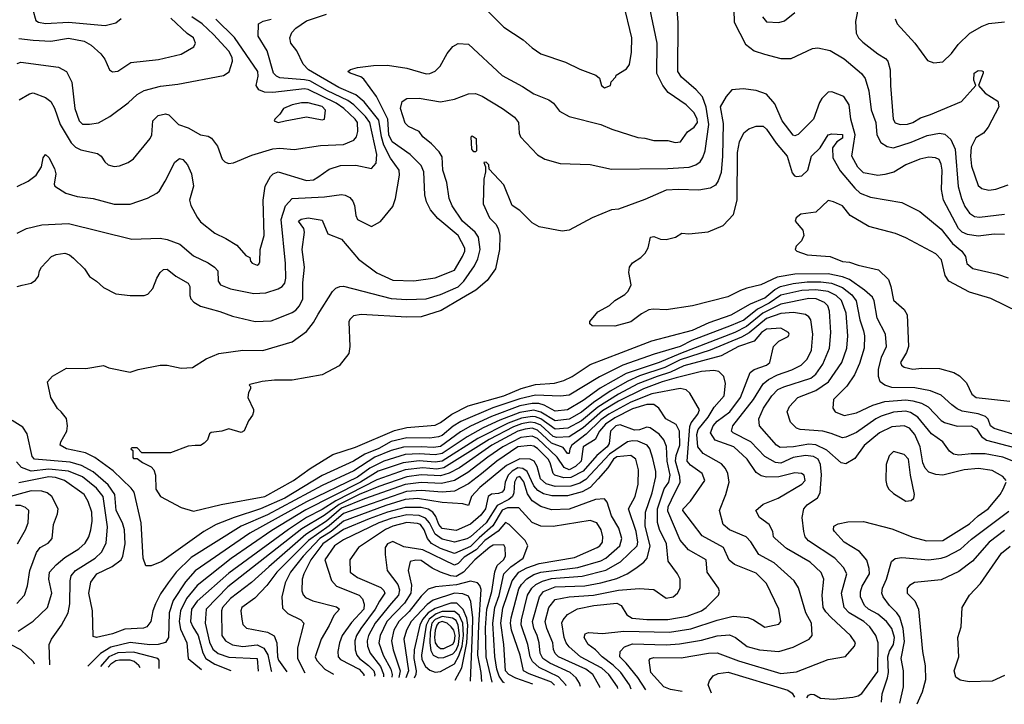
# Model space of a CAD drawing. Extents: x 501367 to 657802, y 482273 to 547541.
# Tile 4 of 256: x 508949 to 514533, y 487475 to 491359. Entities that reach past the tile are written whole.
import ezdxf

# ---------------------------------------------------------------- set-up
doc = ezdxf.new("R2010")
doc.units = 0

msp = doc.modelspace()

# ---------------------------------------------------------------- linework, layer by layer
at = {"layer": '0CON20XD'}
for points in [[(508935, 489846), (508962.5, 489852.5), (509015, 489863.8), (509039.5, 489880.5), (509055.9, 489904.1), (509061.2, 489935), (509073.3, 489955), (509130, 490015), (509155, 490027.5), (509205.9, 490034.1), (509231.2, 490025), (509255, 490006), (509316, 489945), (509345, 489901.2), (509385, 489876), (509425, 489838.8), (509495, 489804), (509575.7, 489794.3), (509654.2, 489794.2), (509675, 489801.4), (509705, 489834), (509726.9, 489893.1), (509745, 489924), (509765, 489941.4), (509785, 489944.3), (509834.6, 489904.6), (509904.2, 489865), (509914.3, 489845), (509914.3, 489795), (509920, 489775), (509937, 489757), (509975, 489733.3), (510085, 489703.5), (510155, 489676.5), (510285, 489647.1), (510375, 489651.5), (510415, 489666.2), (510495, 489698.2), (510515, 489712), (510535.9, 489735), (510555.2, 489775), (510554.8, 489865.2), (510564.2, 489954.2), (510550.9, 490055), (510564.2, 490154.2), (510560, 490175), (510530, 490215), (510545, 490227.5), (510585, 490235.4), (510665, 490220.8), (510696.7, 490145), (510775, 490113.1), (510869.6, 489999.6), (510975, 489923.5), (511065, 489880.5), (511185, 489877.1), (511305, 489894.6), (511415, 489937.1), (511460.7, 490015), (511472.9, 490045), (511473.1, 490063.1), (511435.3, 490135), (511320.4, 490230.4), (511279.7, 490279.7), (511255.5, 490325), (511246.9, 490365), (511241.8, 490495), (511225, 490531.1), (511164.4, 490594.4), (511061.5, 490665), (511043.1, 490705), (511037.3, 490795), (510972.6, 490922.6), (510900.9, 491020.9), (510884.6, 491034.6), (510823.3, 491055), (510810, 491065), (510824.5, 491075.5), (510865, 491086.9), (510955, 491099.2), (511035, 491100.6), (511145, 491082.9), (511255, 491052.5), (511274.4, 491054.4), (511305, 491067.5), (511334, 491095), (511373, 491167), (511405, 491206.7), (511435, 491223.3), (511495, 491220), (511685, 491041.5), (511799.8, 490979.8), (511865, 490937.5), (511950, 490905), (511976, 490885), (512010.4, 490840.4), (512065, 490809.5), (512245, 490764.2), (512307.6, 490737.6), (512455, 490690), (512495, 490687.1), (512545, 490674.4), (512625, 490672.9), (512667, 490663), (512696, 490665), (512736.6, 490723.4), (512775, 490749.1), (512793.2, 490775), (512792.1, 490795), (512775, 490830), (512728.9, 490875), (512625.9, 490945.9), (512595.9, 490985.9), (512562.6, 491052.6), (512565.3, 491225), (512523.1, 491425)], [(509022.7, 491415), (509040, 491355), (509056.2, 491345), (509095, 491336.4), (509225, 491343.9), (509433.8, 491326.2), (509495, 491340.8), (509525, 491366)], [(514675, 488818.4), (514525, 488877.9), (514425, 488895.6), (514345, 488895.9), (514275, 488888.3), (514244.5, 488894.5), (514222.2, 488912.2), (514185, 488964.7), (514119.8, 489009.8), (514043.7, 489103.7), (514000.8, 489130.8), (513975, 489137.6), (513905, 489131.7), (513835, 489109.4), (513805, 489094.8), (513695, 489017.7), (513635, 488990.2), (513615, 488987.7), (513550.7, 489010.7), (513504, 489024), (513375, 489034.7), (513355, 489041.8), (513320, 489075), (513302.1, 489135), (513315.8, 489164.2), (513363.1, 489215), (513465, 489256), (513536.6, 489305), (513612.1, 489415), (513640.2, 489495), (513646.5, 489565), (513636.9, 489695), (513610.4, 489765), (513580.5, 489795), (513535, 489817.2), (513465, 489826.1), (513385, 489822.2), (513265, 489795.6), (513199.1, 489750.9), (513132.6, 489717.5), (513055.2, 489655), (512985, 489623.6), (512761.9, 489538.1), (512695, 489504.6), (512547.6, 489462.4), (512370.2, 489399.8), (512237.5, 489332.5), (512065, 489228.3), (512016.1, 489223.9), (511875, 489228.9), (511785, 489207.2), (511633.1, 489156.9), (511450.5, 489079.5), (511406.8, 489053.2), (511345, 489000.6), (511325, 488991.8), (511275.8, 488985.8), (511145, 488986.9), (511055, 488965.4), (510985, 488926.7), (510905.6, 488894.4), (510841.3, 488855), (510665, 488773.2), (510451.9, 488645), (510315, 488584.3), (510165, 488534.5), (510063.9, 488496.1), (509993.8, 488456.2), (509755, 488285.4), (509695, 488260), (509665, 488261.2), (509650, 488305), (509638.8, 488505), (509598.5, 488678.5), (509581.8, 488701.8), (509479.9, 488799.9), (509375, 488874.7), (509321.9, 488901.9), (509215, 488925.2), (509177.8, 488945), (509182.5, 488965), (509216.1, 489023.9), (509219.5, 489055), (509215, 489096.7), (509184.5, 489134.5), (509163.8, 489153.8), (509125.8, 489215), (509106.7, 489305), (509135, 489336.2), (509215, 489382), (509325, 489381.1), (509425, 489398), (509455, 489384), (509575, 489360), (509620, 489375), (509745, 489400), (509785, 489399.2), (509865, 489382.5), (509930, 489385), (510005.8, 489434.2), (510077.5, 489465), (510215, 489483.8), (510327.2, 489482.8), (510495, 489530.8), (510575, 489589.4), (510615, 489640.6), (510640.9, 489689.1), (510723.1, 489816.9), (510742, 489835), (510765, 489845.6), (510785, 489846.5), (511055, 489777.5), (511145, 489771.6), (511255, 489775.7), (511335, 489799.6), (511435, 489843.3), (511467.6, 489875), (511528.3, 489961.7), (511547.8, 490002.2), (511560, 490055), (511551.9, 490125), (511532.7, 490152.7), (511460.3, 490215), (511402.2, 490302.2), (511385.3, 490345), (511370.9, 490435), (511348.5, 490505), (511345, 490581.2), (511328.8, 490608.8), (511285, 490654.5), (511235.6, 490695), (511213.7, 490723.7), (511155, 490753.3), (511135, 490771.9), (511108.7, 490855), (511118.5, 490895), (511145, 490911.8), (511215, 490914.2), (511335, 490892.5), (511415, 490907.7), (511495, 490938.5), (511535, 490940), (511572.5, 490925), (511687.5, 490855), (511755, 490805.6), (511777.5, 490775), (511781.4, 490715), (511789.2, 490695), (511885, 490592.5), (511927, 490567), (512015, 490542.9), (512185, 490537.8), (512305, 490510.5), (512625.8, 490514.2), (512745, 490522), (512784.2, 490535), (512807.4, 490552.6), (512823.7, 490576.3), (512835.9, 490615), (512856.6, 490765), (512842.3, 490862.3), (512820.6, 490920.6), (512785, 490961.8), (512702.1, 491032.1), (512680.7, 491065), (512683.1, 491343.1), (512673.2, 491465)], [(511605.5, 491405), (511695, 491315.5), (511804.6, 491244.6), (511855, 491198.6), (511905, 491165.7), (512045, 491118.6), (512125, 491077.5), (512216.7, 491045), (512237.3, 491027.3), (512249.2, 490985), (512265, 490972), (512300, 490985), (512303, 491007), (512330, 491035), (512332.5, 491045), (512389.6, 491080.4), (512406.7, 491105), (512418.5, 491175), (512420.4, 491255), (512372.9, 491452.9)], [(512998.5, 491415), (513001.8, 491345), (513065, 491220.6), (513115, 491182.5), (513172.3, 491162.3), (513265, 491139.4), (513325, 491139.2), (513445, 491194.4), (513475, 491199.1), (513545, 491184.6), (513625.8, 491135.8), (513723.1, 491053.1), (513744.7, 491024.8), (513764.8, 490955), (513778.2, 490848.2), (513803.8, 490775), (513809.6, 490705), (513832.4, 490662.4), (513869.5, 490639.5), (513905, 490632.7), (514005, 490664.8), (514095, 490702.6), (514165, 490715.3), (514195, 490710), (514229, 490679), (514254, 490624), (514272.1, 490412.1), (514290.2, 490345), (514309.8, 490299.8), (514335, 490262), (514365, 490242.1), (514392.3, 490237.7), (514535, 490255.3)], [(513707.8, 491445), (513688.3, 491348.3), (513692.6, 491282.6), (513706.9, 491255), (513730.5, 491230.5), (513815, 491165.5), (513859.1, 491139.1), (513872.6, 491122.6), (513885.4, 491075), (513886.8, 490985), (513903.1, 490795), (513915, 490774.4), (513942.5, 490765), (513985, 490765.3), (514014.2, 490775), (514057.1, 490802.9), (514115, 490820.6), (514290, 490895), (514372.5, 490985), (514361.2, 491015), (514362, 491055), (514385, 491070.8), (514405, 491068.8), (514412.5, 491065), (514413.3, 491055), (514387.5, 490985), (514425, 490941.2), (514495.7, 490895.7), (514501.2, 490865), (514441.7, 490748.3), (514414.6, 490715.4), (514371.2, 490688.8), (514344.8, 490635.2), (514340.9, 490585), (514347.8, 490527.8), (514385, 490418), (514405, 490401.4), (514445, 490391.1), (514485, 490396.5), (514555, 490422.5)], [(508935, 490147.9), (508987.5, 490175), (509074.7, 490195.3), (509225, 490202.4), (509585, 490113.3), (509745, 490119.3), (509785, 490112), (509857.1, 490085), (509935, 490018.5), (510018.8, 489978.8), (510054.7, 489954.7), (510071.9, 489935), (510074.4, 489875), (510087.1, 489855), (510145, 489832.7), (510276.3, 489806.3), (510345, 489810), (510415, 489832), (510437.5, 489845), (510452.1, 489865), (510458.2, 489891.8), (510455.6, 489975.6), (510432.1, 490225), (510457.3, 490302.7), (510495, 490345.3), (510676.9, 490353.1), (510775, 490366.9), (510795, 490364), (510820.7, 490350.7), (510839.1, 490329.1), (510848.5, 490305), (510855, 490247.5), (510865, 490226.2), (510945, 490186), (510995.5, 490214.5), (511065, 490299.2), (511079.6, 490345), (511103, 490477), (511101.8, 490505), (511052.8, 490572.8), (511015, 490646.4), (511000.4, 490695), (510985, 490787.9), (510902.9, 490892.9), (510855, 490932.8), (510758.1, 490975), (510586.9, 491075), (510557.4, 491107.4), (510521.3, 491181.3), (510486.7, 491225), (510481.6, 491255), (510493.3, 491286.7), (510515, 491311.5), (510575, 491352.1), (510689.8, 491390.2)], [(508935, 491110.8), (508955, 491117.5), (509169.3, 491089.3), (509215.4, 491065.4), (509244.5, 491005), (509262, 490855), (509285.8, 490785.8), (509305, 490766.4), (509344.6, 490765.4), (509395.4, 490774.6), (509460.9, 490809.1), (509565, 490886.9), (509615.3, 490934.7), (509655, 490957.5), (509748.1, 490981.9), (509845, 490993.1), (510105, 491042.5), (510136.7, 491063.3), (510155.6, 491124.4), (510154.2, 491145), (510135, 491180.8), (510048.9, 491275), (509984.1, 491335), (509925, 491375.6)], [(508935, 490412.5), (508997.4, 490442.6), (509042.7, 490477.3), (509072, 490525), (509081.2, 490575), (509095, 490593.3), (509115, 490576.7), (509147.1, 490515), (509154.2, 490485), (509143.8, 490425), (509148.8, 490415), (509211.2, 490375), (509275, 490356.5), (509365, 490344.5), (509485, 490312.7), (509575, 490313.1), (509674.4, 490345.6), (509726.7, 490375), (509741.7, 490388.3), (509773.3, 490443.3), (509829.7, 490550.3), (509855, 490572), (509875, 490566), (509900.8, 490535), (509924.2, 490485), (509935.6, 490415), (509912.5, 490335), (509919.5, 490305), (509955, 490238), (509975, 490212.9), (510055, 490147.5), (510118.3, 490118.3), (510180.3, 490080.3), (510230.7, 490020.7), (510255, 490010), (510258.3, 489988.3), (510267, 489977), (510295, 489966.2), (510305, 489971.2), (510310.8, 489985), (510312.9, 490055), (510336.1, 490135), (510330, 490335), (510340.6, 490415), (510371.1, 490468.9), (510386.2, 490485), (510415, 490495.5), (510575, 490446.2), (510615, 490450.5), (510640, 490465), (510705, 490511.5), (510768.9, 490531.1), (510855, 490533.3), (510945, 490515.6), (510970.8, 490545), (510975.2, 490595), (510933.9, 490775), (510909.4, 490809.4), (510845, 490875.2), (510809.5, 490899.5), (510693.9, 490955), (510595, 491011.2), (510565, 491018.4), (510425, 491028.4), (510405, 491038.1), (510389.3, 491055), (510352.3, 491182.3), (510302.2, 491265), (510303.8, 491335), (510330.3, 491349.7), (510375, 491360.8)], [(508945, 491252.9), (509025, 491242.4), (509125, 491237.5), (509225, 491253.1), (509315, 491236.5), (509354.4, 491215), (509410, 491165), (509431.1, 491135), (509458, 491075), (509475, 491062.5), (509505, 491067.1), (509580, 491115), (509736.9, 491133.1), (509865, 491162.5), (509935.7, 491205), (509945.5, 491225), (509934.3, 491255), (509899.7, 491279.7), (509807, 491367)], [(508945.9, 490904.1), (509005, 490939.1), (509025, 490944.5), (509095, 490917.9), (509125, 490894.4), (509146.3, 490856.3), (509178.3, 490765), (509240, 490660), (509265.8, 490635.8), (509295, 490619.6), (509390.2, 490600.2), (509410.8, 490585), (509431.7, 490551.7), (509451.2, 490535), (509485, 490526.4), (509515, 490529.6), (509565, 490548.1), (509595, 490568.6), (509689.4, 490685), (509697.8, 490705), (509704.5, 490785), (509735, 490815.5), (509775, 490825.5), (509795, 490818.9), (509849.4, 490765), (509904.7, 490744.8), (509975, 490705.6), (510018, 490698), (510037, 490687), (510071.4, 490641.4), (510097.4, 490567.4), (510112.4, 490552.4), (510133.4, 490543.4), (510162.4, 490547.6), (510265, 490590), (510383.8, 490626.2), (510425, 490630.6), (510505, 490622.1), (510655, 490644.7), (510785, 490651.6), (510843.7, 490676.3), (510859.6, 490695), (510866.2, 490725), (510865.2, 490775), (510851.1, 490795), (510786.9, 490855), (510744.8, 490885), (510585, 490963.6), (510565, 490966.1), (510385, 490945.7), (510338.3, 490948.3), (510305, 490961.5), (510290, 490985), (510301.6, 491038.4), (510299.7, 491065), (510167, 491257), (510060.9, 491360.9)], [(513162.5, 491375), (513185, 491345.7), (513255, 491342.2), (513287.4, 491352.6), (513345, 491399.2)], [(513913.4, 491363.4), (513925.5, 491335.5), (514025.9, 491225.9), (514096.8, 491126.8), (514134.3, 491114.3), (514185, 491120.6), (514233.8, 491166.2), (514271.9, 491218.1), (514337.2, 491282.8), (514407.2, 491322.8), (514445, 491337.2), (514535, 491345.7)], [(514535, 490140), (514475, 490142.5), (514385, 490130), (514325, 490139.7), (514295, 490153.8), (514273.2, 490175), (514188.2, 490335), (514177.8, 490395), (514180.9, 490505), (514175, 490540), (514163.3, 490565), (514142.5, 490575), (514105, 490579.1), (514055, 490568.2), (513975, 490535.4), (513906.6, 490493.4), (513855, 490480), (513815, 490475.6), (513735, 490490), (513701.7, 490521.7), (513668.4, 490585), (513687.3, 490705), (513663.1, 490795), (513653.8, 490875), (513622.2, 490922.2), (513555, 490948.6), (513535, 490946.9), (513498.8, 490911.2), (513485, 490888.8), (513451.9, 490795), (513413.4, 490756.6), (513365, 490707.5), (513345, 490699.4), (513335, 490704.4), (513272.5, 490785), (513232.4, 490882.4), (513185, 490935.6), (513125, 490957.9), (513053, 490967), (512988.3, 490961.7), (512955, 490924), (512922.5, 490865), (512939.2, 490769.2), (512935.2, 490585), (512927.2, 490492.8), (512910.7, 490445), (512895, 490420), (512865, 490402.7), (512801.4, 490391.4), (512685, 490396.2), (512615, 490391.8), (512495, 490339.4), (512345, 490284), (512305, 490280), (512196.1, 490233.9), (512065, 490164), (512025, 490160), (511894.4, 490184.4), (511855, 490206), (511785, 490276), (511741.2, 490305), (511695, 490422.5), (511611.7, 490511.7), (511610, 490535), (511595, 490550), (511581.7, 490548.3), (511590, 490525), (511590, 490495), (511581.2, 490455), (511577.5, 490315), (511614.2, 490235), (511648.8, 490198.8), (511663.4, 490173.4), (511672.5, 490135), (511670.6, 490055), (511646.9, 489945), (511599.7, 489880.3), (511536, 489824), (511455, 489776.6), (511340.2, 489709.8), (511225, 489673.5), (511145, 489671.8), (510885, 489686.9), (510841.7, 489678.3), (510821.2, 489658.8), (510816.2, 489645), (510821.2, 489505), (510816.2, 489465), (510760, 489395), (510665, 489344), (510495, 489314.3), (510395, 489314.3), (510325, 489306.9), (510255, 489290), (510250, 489285), (510257.5, 489277.5), (510257.5, 489265), (510246.1, 489243.9), (510242, 489215), (510275, 489147.5), (510275.9, 489134.1), (510270, 489115), (510246.1, 489083.9), (510223, 489027), (510205, 489017.5), (510135, 489038.8), (510095, 489023.8), (510035, 489016.7), (510025, 489010), (510013.6, 488976.4), (509995, 488956.7), (509975, 488943.8), (509945, 488943.8), (509905, 488938.8), (509805, 488901.2), (509642.5, 488902.5), (509615, 488930), (509585, 488930), (509580, 488925), (509590, 488915), (509590, 488875), (509595, 488870), (509615, 488870), (509645, 488846.2), (509695, 488823.3), (509710, 488805), (509720, 488775), (509722, 488695), (509748, 488655), (509865, 488590.8), (509935, 488571.1), (510090.8, 488609.2), (510339.5, 488655), (510501.2, 488745), (510596.9, 488813.1), (510725, 488891.8), (510853.3, 488933.3), (511075, 489029.4), (511145, 489045.6), (511305, 489059.3), (511335, 489073.3), (511399.5, 489120.5), (511491.8, 489168.2), (511695, 489224.5), (511792.7, 489267.3), (511875, 489290.2), (511982.1, 489297.9), (512035, 489312.9), (512081.5, 489335), (512185, 489402.2), (512361.5, 489471.5), (512535, 489537.7), (512765, 489597.6), (512858.9, 489641.1), (512985, 489684.5), (513093.8, 489746.2), (513175, 489781), (513231.4, 489828.6), (513264.3, 489845.7), (513335, 489861.9), (513415, 489871.1), (513492, 489872), (513553.3, 489863.3), (513615, 489840), (513668.3, 489798.3), (513693.4, 489763.4), (513713.2, 489656.8), (513735, 489594.2), (513740.3, 489565), (513738.1, 489495), (513712.2, 489407.8), (513682.7, 489345), (513639.8, 489280.2), (513564.2, 489205), (513560, 489155), (513574, 489135), (513625, 489112.9), (513695, 489127.8), (513786.9, 489173.1), (513855, 489193.3), (513975, 489202.5), (514015, 489197.2), (514062.8, 489182.8), (514102.2, 489162.2), (514175, 489086.1), (514194.3, 489074.3), (514265, 489052.9), (514345, 489054.7), (514375, 489038.2), (514404.6, 488994.6), (514432.8, 488972.8), (514670.9, 488910.9)], [(510415, 490776), (510455, 490784.2), (510575, 490806.9), (510665, 490790), (510677.5, 490795), (510682.5, 490845), (510665, 490866.1), (510585, 490887.8), (510546.7, 490886.7), (510494.8, 490875.2), (510446, 490855), (510425, 490822.5), (510396.7, 490795), (510392.5, 490785), (510415, 490776)], [(514624.9, 488994.8), (514475, 489039.1), (514455.5, 489055), (514442.4, 489092.4), (514427.4, 489107.4), (514385, 489122.7), (514295, 489138.3), (514265, 489150.9), (514235, 489173.4), (514175, 489228.7), (514114.4, 489254.4), (514025, 489269.8), (513895, 489272.5), (513856.3, 489286.3), (513829.1, 489305), (513820, 489335), (513819.5, 489375), (513836, 489444), (513865.3, 489505), (513860, 489575), (513812, 489665), (513794.8, 489764.8), (513785.3, 489785), (513739.7, 489825), (513654.7, 489884.7), (513615, 489900.6), (513535, 489916.5), (513345, 489915.1), (513245, 489898.1), (513152.9, 489855), (513073.3, 489836.7), (513037.8, 489822.3), (512965, 489786.2), (512765, 489735.5), (512615, 489713.1), (512542.5, 489717.5), (512517.7, 489712.3), (512475, 489690), (512415, 489645.8), (512325, 489621.2), (512195, 489622.5), (512183, 489633), (512183, 489647), (512228.3, 489701.7), (512295, 489736.7), (512325, 489766.7), (512380.3, 489799.7), (512400.3, 489819.7), (512417.5, 489855), (512403.5, 489925), (512407.5, 489955), (512425, 489979.4), (512471.1, 490008.9), (512496.9, 490035), (512512.9, 490065), (512527.5, 490125), (512545, 490128.8), (512583.3, 490113.3), (512615, 490111.1), (512668.8, 490125), (512705, 490147.5), (512744.3, 490144.3), (512853.3, 490155), (512939.2, 490190.8), (512996.8, 490253.3), (513018.6, 490335), (513019.8, 490605), (513031.2, 490665), (513055, 490717.1), (513085, 490739.2), (513125, 490755.5), (513165, 490754.5), (513185, 490737.5), (513238.8, 490658.8), (513301.9, 490585), (513330.7, 490490.7), (513343.2, 490473.2), (513355, 490468.5), (513385, 490473.8), (513419.5, 490505), (513439.4, 490585), (513488.3, 490631.7), (513533.5, 490705), (513555, 490711.1), (513615, 490706.9), (513615, 490687.1), (513583.8, 490666.2), (513558.2, 490631.8), (513561.4, 490575), (513602.3, 490502.3), (513685, 490402.2), (513715.4, 490375), (513775, 490351.2), (513951.2, 490321.2), (514055, 490271.2), (514175, 490170), (514238.9, 490088.9), (514292.2, 490045), (514312.9, 490015), (514320.6, 489975), (514355, 489946.5), (514495.2, 489915.2), (514555.2, 489895.2)], [(511535, 490610), (511525, 490610), (511512.5, 490625), (511510, 490695), (511515, 490700), (511537.5, 490685), (511540, 490615), (511535, 490610)], [(514615, 489700.6), (514457, 489777), (514335, 489813.3), (514218, 489875), (514198, 489908), (514176.5, 489996.5), (514145, 490030), (513975, 490122), (513915.4, 490145.4), (513765.6, 490185.6), (513658.9, 490248.9), (513615, 490302), (513565, 490326.2), (513535, 490333.3), (513463.6, 490266.4), (513380, 490255), (513353.3, 490235), (513347.5, 490215), (513390, 490165), (513396.2, 490135), (513383.3, 490105), (513353.3, 490075), (513347.5, 490055), (513356.4, 490046.4), (513415, 490024.2), (513545, 490016), (513615, 489988), (513655, 489984.2), (513705, 489965.8), (513819.5, 489939.5), (513875.8, 489885.8), (513889.4, 489845), (513905, 489767.5), (513965, 489714), (513981.4, 489685), (513989.6, 489505), (513978.4, 489471.6), (513944.3, 489415), (513949.4, 489399.4), (513965, 489387.1), (514015, 489375.5), (514065, 489381.5), (514165, 489381.1), (514247.4, 489357.4), (514279.3, 489339.3), (514319.3, 489299.3), (514348.6, 489235), (514372.9, 489215), (514565.2, 489195.2)], [(514543.3, 488745), (514525, 488767.8), (514465, 488802.1), (514386.4, 488813.6), (514304.8, 488805.2), (514185, 488775.3), (514145, 488778.7), (514105, 488792.5), (514085, 488814.6), (514071, 488845), (514056.6, 488935), (514025, 489006.2), (513995, 489041.2), (513965, 489054.2), (513895, 489048.7), (513825, 489015.8), (513737.5, 488942.5), (513685, 488870), (513635, 488840), (513607.1, 488845), (513527.3, 488917.3), (513465, 488946.4), (513425, 488950.2), (513336.7, 488935), (513262.5, 488932.5), (513240.8, 488945), (513144.5, 489055), (513141.1, 489095), (513168.1, 489155), (513214.7, 489225), (513249.6, 489260.4), (513283.2, 489276.8), (513435, 489325.7), (513465, 489347.8), (513504.8, 489405), (513542.2, 489495), (513549.7, 489585), (513542.6, 489705), (513532, 489735), (513512.5, 489755), (513465.7, 489775), (513425, 489777.2), (513265, 489745.1), (513162.8, 489695), (513071, 489619), (513005, 489584), (512697.5, 489465), (512575.9, 489415), (512388.2, 489351.8), (512241.9, 489268.1), (512145, 489199.6), (512055, 489145.2), (511985, 489137.3), (511922.8, 489172.8), (511892.4, 489182.4), (511855, 489182.5), (511785, 489167.6), (511625, 489108.8), (511506.6, 489053.4), (511449.2, 489020.8), (511335, 488938.4), (511295, 488932.5), (511226.2, 488936.2), (511125, 488934.4), (511055, 488915.1), (510963.2, 488876.8), (510845, 488799.6), (510665, 488715.7), (510355, 488549.9), (510204.9, 488485.1), (509921.8, 488308.2), (509835.7, 488224.3), (509790.3, 488165), (509747.5, 488102.5), (509719.3, 488045), (509704.1, 488005.9), (509692.3, 487945), (509669.4, 487915), (509651.9, 487908.1), (509545, 487900.9), (509475, 487875.5), (509385, 487854.4), (509365, 487860), (509361.1, 488005), (509341.6, 488105), (509352.6, 488167.4), (509386.5, 488215), (509473.7, 488256.3), (509524.6, 488295), (509534.6, 488315), (509547.5, 488385), (509543.5, 488465), (509531.6, 488505), (509496.7, 488575), (509488.7, 488665), (509450.5, 488720.5), (509365.6, 488794.4), (509299.7, 488829.7), (509235, 488848.9), (509032.5, 488865), (509020.5, 488880.5), (508990.5, 489010.5), (508967.1, 489047.1), (508906.1, 489086.1)], [(513414, 487511.5), (513423.6, 487526.4), (513437, 487533), (513455, 487531.2), (513490.5, 487510.5), (513564.7, 487505.3), (513675, 487516), (513705, 487524), (513725, 487537.1), (513815, 487661.4), (513817.6, 487825), (513805.3, 487865), (513771.3, 487915), (513736.1, 487945), (513653.6, 487993.6), (513624.1, 488025), (513609.7, 488105), (513640.3, 488215), (513621, 488251), (513572.1, 488305), (513421.9, 488401.9), (513404.7, 488425), (513395.6, 488455.6), (513387.7, 488535), (513395.8, 488584.2), (513415, 488606.7), (513473.5, 488646.5), (513488.4, 488675), (513497.1, 488777.1), (513490.2, 488835), (513477.3, 488865), (513451.4, 488881.4), (513405, 488886.6), (513335.1, 488874.9), (513265, 488843.1), (513236.3, 488846.3), (513175, 488881.8), (513095, 488963.3), (512994.9, 489014.9), (512986.2, 489025), (512993.4, 489055), (513111.6, 489205), (513165, 489292.7), (513195, 489317.2), (513247.1, 489345), (513328, 489372), (513381.1, 489398.9), (513415, 489433.6), (513439.3, 489485), (513447.5, 489575), (513435.8, 489655.8), (513424.2, 489674.2), (513406.3, 489686.3), (513337.8, 489697.8), (513265, 489692.3), (513185, 489663.9), (513087, 489583), (513042.4, 489557.6), (512865.5, 489484.5), (512695, 489429), (512607.1, 489385), (512465, 489339.4), (512398.8, 489308.8), (512298.5, 489251.5), (512202.5, 489187.5), (512135, 489132.8), (512065, 489093.1), (511985, 489083), (511905, 489132.9), (511865, 489144), (511785, 489130.2), (511672.6, 489087.4), (511577.1, 489042.9), (511486.9, 488993.1), (511345, 488897.4), (511305, 488890.2), (511213.9, 488896.1), (511135, 488891.6), (511014.1, 488855), (510934.5, 488815.5), (510865, 488763.5), (510575, 488623), (510255, 488446.8), (509945, 488232), (509889.1, 488170.9), (509819.3, 488065), (509797.1, 487995), (509793.4, 487855), (509775, 487826.7), (509735, 487813.8), (509687.1, 487812.9), (509575.2, 487825.2), (509465, 487800), (509406.5, 487763.5), (509335.4, 487691.9)], [(512705.6, 487547.6), (512639.9, 487559.9), (512601.3, 487575), (512527.8, 487655), (512519.2, 487725), (512526, 487735), (512545, 487740.4), (512701.3, 487738.7), (512855.8, 487765.8), (512905, 487768.3), (513025, 487722.8), (513265, 487649.6), (513355, 487660.3), (513535, 487730), (513632.6, 487747.4), (513684, 487805), (513688.6, 487825), (513661.1, 487865), (513551.7, 487968.3), (513520.6, 488000.6), (513506.4, 488025), (513501.1, 488095), (513510.4, 488185), (513495, 488223.3), (513432, 488282), (513298.3, 488358.3), (513233.3, 488415), (513223.8, 488425), (513221.2, 488455), (513200, 488495), (513144, 488535), (513124, 488575), (513165, 488610.6), (513250, 488645), (513385.7, 488725), (513402.9, 488745), (513398, 488775), (513383.3, 488785), (513345, 488789.3), (513255, 488766.5), (513185, 488764.6), (513155, 488772.1), (513125, 488791.1), (513073.9, 488865), (512998.8, 488935), (512893.3, 488973.3), (512867.6, 489015), (512882.4, 489055), (512905, 489080.9), (512976.7, 489135), (513037, 489215), (513092.1, 489357.9), (513114.6, 489375.4), (513185, 489398.9), (513203.8, 489415), (513224.5, 489505), (513254.3, 489535), (513307.6, 489562.4), (513313.3, 489575), (513308.9, 489585), (513265, 489609.1), (513185, 489604), (513155.3, 489585), (513114.1, 489535.9), (513026, 489505), (512927.2, 489452.8), (512715, 489395.6), (512640.1, 489359.9), (512565.2, 489334.8), (512455, 489293.2), (512345, 489235.1), (512228.3, 489161.7), (512135, 489083.3), (512058.6, 489041.4), (511985, 489035.8), (511905, 489094.4), (511875, 489106.1), (511855, 489108.7), (511795, 489098.4), (511719.2, 489070.8), (511546.7, 488983.3), (511345, 488855.1), (511305, 488849.2), (511215, 488857.1), (511123.1, 488845), (510983, 488797), (510881, 488735), (510572.3, 488577.7), (510378.9, 488461.1), (510148.1, 488301.9), (509955, 488148.7), (509894.9, 488075.1), (509860.9, 488005), (509853, 487945), (509861, 487901), (509896.2, 487823.8), (509904.3, 487734.3), (509979.5, 487672.5)], [(512500.5, 487557.8), (512455, 487626.9), (512388.4, 487708.4), (512352.6, 487745), (512355.3, 487774.7), (512379.5, 487800.5), (512425, 487818.5), (512615, 487813.5), (512691, 487819), (512815, 487839.2), (512905, 487864.3), (512975, 487868.8), (513008.2, 487855), (513075, 487803.2), (513145, 487784.8), (513255, 487774.1), (513335, 487798.7), (513425.9, 487844.1), (513443.6, 487866.4), (513439.3, 487935), (513408.1, 487995), (513365.8, 488135.8), (513342.2, 488175), (513228.1, 488278.1), (513141.5, 488325), (513096.5, 488396.5), (513069.3, 488425), (512975, 488464.2), (512938.9, 488495), (512917.9, 488575), (512954, 488665), (512972.4, 488735), (512965.9, 488785), (512952.5, 488812.5), (512929.7, 488839.7), (512825, 488898.3), (512794.5, 488935), (512789.3, 489005), (512796.3, 489035), (512853.3, 489105), (512888.3, 489161.7), (512944.7, 489225), (512952, 489295), (512941.6, 489335), (512915, 489362.8), (512885, 489368.4), (512815, 489362.4), (512672.5, 489327.5), (512592.8, 489305), (512487.4, 489265), (512345, 489194.3), (512255, 489139.6), (512145, 489043.5), (512065, 488992.7), (511995, 488989), (511975, 488994.4), (511905, 489057.9), (511872.9, 489072.9), (511845, 489075.1), (511795, 489066), (511750.3, 489049.7), (511612.4, 488977.6), (511355, 488817.4), (511315, 488810), (511235, 488817.1), (511135, 488805.7), (510975, 488748.2), (510741.2, 488628.8), (510665, 488579.9), (510575, 488534.2), (510473.4, 488466.6), (510135, 488219.3), (509955, 488061.3), (509923.7, 488015), (509918.2, 487945), (509930.4, 487915), (509961.2, 487865), (509987, 487767), (510004, 487735), (510055, 487702.3), (510146.2, 487667.6)], [(512417, 487561.9), (512408.4, 487585), (512357.8, 487655), (512315, 487697.2), (512252.5, 487745), (512215.2, 487785.2), (512173.6, 487815), (512150, 487855), (512155.6, 487874.4), (512175, 487883.1), (512255, 487876.9), (512375, 487890.3), (512635, 487883.8), (512755, 487904.1), (512905, 487953.1), (512994.7, 487974.7), (513077.9, 487967.9), (513110, 487955), (513175, 487913.6), (513255, 487929.2), (513265.6, 487945), (513254.3, 488015), (513185, 488161.5), (513125, 488218.7), (513002.1, 488267.9), (512972.2, 488292.2), (512940, 488365), (512820.4, 488430.4), (512710, 488575), (512711.5, 488585), (512752.9, 488627.1), (512835.5, 488745), (512819.1, 488785), (512752.8, 488832.8), (512734.1, 488855), (512749.2, 489050.8), (512757.2, 489072.8), (512795, 489120.7), (512805.2, 489145), (512750.3, 489240.3), (512728.4, 489258.4), (512695, 489266.5), (512535, 489236.8), (512415, 489189.6), (512289.5, 489120.5), (512245, 489088.9), (512162.2, 489007.8), (512079.5, 488945), (512068.2, 488925), (512065, 488897.5), (512055, 488898.8), (512031.9, 488931.9), (511965, 488957.1), (511885, 489031), (511855, 489040.9), (511815, 489035.3), (511774.4, 489025), (511627.1, 488945), (511442.8, 488817.2), (511384.1, 488785.9), (511335, 488771.6), (511225, 488776.8), (511145, 488766.3), (510985, 488711.5), (510875, 488665.4), (510760.9, 488609.1), (510675, 488545.5), (510549.9, 488470.1), (510128.8, 488141.2), (510006.2, 488015), (510000, 487935), (510025, 487827.5), (510045, 487788.6), (510075, 487763.5), (510135, 487742), (510295, 487735.4), (510301, 487663.4)], [(512340.9, 487565.7), (512338.5, 487575), (512289.8, 487645), (512251.1, 487681.1), (512130.5, 487745), (512065, 487800.8), (512047.6, 487825), (512036.6, 487855), (512022.8, 487937.2), (512030.4, 487955), (512056.1, 487983.9), (512112.5, 488017.5), (512205, 488036.4), (512335, 488050), (512360.2, 488035), (512392, 487982), (512423.1, 487963.1), (512505, 487956), (512625, 487957.2), (512735, 487975.6), (512815, 488006.5), (512842.5, 488025), (512911.5, 488095), (512917.8, 488115), (512913.1, 488135), (512848.1, 488225), (512841.4, 488295), (512742, 488352), (512695, 488406.4), (512625, 488570.8), (512626.7, 488595), (512645.2, 488635), (512695.2, 488735), (512692.2, 488767.8), (512668.4, 488855), (512673, 488887), (512693.8, 488945), (512690.5, 489025), (512671.7, 489061.7), (512613.8, 489093.8), (512574.6, 489154.6), (512546.2, 489176.2), (512505, 489176.8), (512425, 489151.1), (512325, 489099.6), (512272, 489065), (512237.1, 489025), (512212.2, 488977.8), (512145.3, 488935), (512133.8, 488855), (512101.9, 488825), (512065, 488806.1), (512037.7, 488817.7), (511996.7, 488876.7), (511885, 488983.3), (511855, 488996.7), (511791.6, 488988.4), (511690, 488935), (511603.1, 488876.9), (511490.3, 488789.7), (511415, 488744.6), (511341.7, 488728.3), (511225, 488732.9), (511135, 488723), (510905, 488640.7), (510775, 488587.4), (510689.6, 488515), (510571.2, 488438.8), (510362.8, 488255), (510263.3, 488166.7), (510145, 488074.8), (510098.5, 488025), (510093, 488005), (510095.9, 487865), (510116.2, 487835), (510155, 487812.8), (510215, 487802.7), (510295, 487812.3), (510333.8, 487793.8), (510356.2, 487756.2), (510375.5, 487665), (510378.1, 487661.2)], [(512238.5, 487570.8), (512238.8, 487575), (512199.3, 487645), (512159.2, 487675), (512005.2, 487745.2), (511985, 487763.8), (511976.8, 487786.8), (511973.3, 487825), (511939, 487905), (511929.8, 487945), (511950.8, 488025), (511985, 488070.8), (512065, 488084.4), (512204, 488095), (512345, 488123.4), (512461.4, 488131.4), (512545, 488126.5), (512615, 488077.1), (512655, 488085.7), (512680, 488105), (512695.7, 488135), (512694.2, 488185), (512680, 488215), (512627.4, 488287.4), (512617, 488385), (512577.3, 488467.3), (512565.9, 488505.9), (512565.7, 488585), (512605, 488696.9), (512631.2, 488735), (512637.6, 488775), (512622, 488855), (512617.9, 488937.9), (512602.8, 488975), (512575, 489008.2), (512525, 489043.5), (512505, 489046.9), (512465, 489031.6), (512435, 489031.1), (512355, 489061.2), (512329.3, 489055), (512299.7, 489025), (512291.3, 488955), (512281.3, 488935), (512222.5, 488887.5), (512145, 488797.6), (512075, 488762.2), (512035, 488759.2), (511984.7, 488775), (511975.5, 488785.5), (511958, 488845), (511945.5, 488865), (511885, 488925.6), (511865, 488939.5), (511845, 488944.2), (511775, 488936.2), (511654.3, 488855), (511567.2, 488782.8), (511494.2, 488725.8), (511415.4, 488684.6), (511345, 488678.1), (511225, 488688.2), (511142.5, 488682.5), (510785, 488556.9), (510705, 488487.2), (510587.8, 488405), (510408.1, 488225), (510349.8, 488150.2), (510282.3, 488077.7), (510208.9, 488025), (510202.7, 488005), (510208.4, 487958.4), (510215, 487927.5), (510235, 487907.5), (510355.3, 487885.2), (510393.1, 487863.1), (510407.6, 487825), (510410.6, 487745), (510416.7, 487725), (510463.8, 487658.8)], [(512129.4, 487576.2), (512123.4, 487595), (512105.1, 487625.1), (512071.6, 487655), (511955, 487708.9), (511915.6, 487735), (511901.2, 487765), (511895.6, 487825), (511884.4, 487865), (511865, 487906.5), (511856.5, 487945), (511896.4, 488085), (511920.3, 488115), (511985, 488142), (512155, 488148), (512245.6, 488164.4), (512335, 488189.8), (512393.8, 488215), (512443.3, 488246.7), (512489.1, 488280.9), (512508, 488305), (512524, 488375), (512496.7, 488485), (512497.8, 488565), (512535.8, 488675), (512557.1, 488765), (512556.2, 488795), (512540.3, 488870.3), (512522.1, 488925), (512508.4, 488945), (512455, 488967.6), (512425, 488970.1), (512396.2, 488963.8), (512294.6, 488895), (512159.3, 488750.7), (512125, 488730.7), (512075, 488713.4), (511985, 488710.3), (511935, 488725.8), (511902, 488755), (511884.2, 488824.2), (511866.6, 488855), (511845, 488865.2), (511785, 488867.7), (511709.5, 488830.5), (511558.4, 488705), (511511.4, 488655), (511495, 488603.8), (511462.8, 488612.8), (511345, 488619.4), (511205, 488642), (511135, 488637.8), (511025, 488603.5), (510785, 488514.2), (510715, 488456.2), (510651.7, 488415), (510556.2, 488315), (510484.4, 488225), (510454.8, 488165), (510436.4, 488085), (510440.3, 488020.3), (510469.7, 487989.7), (510543.5, 487955), (510560.4, 487935), (510524.4, 487795.6), (510523.8, 487735), (510566.3, 487654)], [(513975, 488628.1), (514005, 488630.8), (514019.4, 488645), (514024.4, 488665), (514000.4, 488775), (513989.7, 488865), (513965, 488893.1), (513905, 488908.6), (513880.9, 488885), (513862.9, 488835), (513860.5, 488745), (513867.2, 488717.2), (513878.6, 488695), (513905, 488671.4), (513975, 488628.1)], [(509120.5, 487700.2), (509116, 487814), (509129.1, 487845), (509186.2, 487923.8), (509224.7, 487995.2), (509233.8, 488046.2), (509235.7, 488175), (509241.2, 488205), (509265.3, 488235), (509377.7, 488305), (509412.2, 488337.8), (509439.7, 488390.3), (509447.5, 488482.5), (509422.1, 488655), (509385, 488701.6), (509304.7, 488765), (509225, 488797.9), (509115, 488810.1), (509015, 488798.7), (508958.6, 488818.6), (508931.2, 488851.2)], [(512047.4, 487580.3), (512047.1, 487585), (512005, 487631.2), (511894.5, 487684.5), (511857.5, 487717.5), (511844.4, 487745), (511830.5, 487815), (511793.3, 487926.7), (511794.5, 487955), (511829.2, 488095), (511853.3, 488135), (511876.7, 488155), (511915, 488174.3), (511965, 488188.5), (512138.5, 488201.5), (512272.8, 488237.2), (512356.1, 488283.9), (512450.4, 488375), (512454.4, 488395.6), (512445.5, 488455), (512401.2, 488585), (512439.7, 488655), (512457.4, 488725), (512459.3, 488805), (512443.5, 488865), (512415, 488886.8), (512335, 488879.1), (512317.6, 488865), (512284.1, 488815.9), (512230.5, 488755), (512185.3, 488704.7), (512139.8, 488680.2), (512055, 488657.9), (511967.2, 488657.2), (511919.8, 488669.8), (511888.1, 488688.1), (511864.6, 488714.6), (511826.7, 488796.7), (511802.8, 488812.8), (511775, 488816.4), (511742.3, 488797.7), (511719.6, 488775), (511701.4, 488735), (511696.1, 488693.9), (511685, 488678.8), (511665, 488670.3), (511625, 488666.7), (511606.8, 488655), (511590.8, 488585), (511565, 488548.8), (511505, 488497.3), (511425, 488461.7), (511345, 488472.2), (511326.6, 488495), (511310, 488540), (511291.9, 488565), (511265, 488582), (511225, 488591.2), (511135, 488592.2), (511035, 488565.7), (510931.7, 488528.3), (510785, 488466.1), (510669.1, 488385), (510600, 488295), (510559.8, 488215), (510550.9, 488185), (510549.1, 488119.1), (510557, 488097), (510570.8, 488080.8), (510611.9, 488061.9), (510745, 488028.5), (510762, 488015), (510730.2, 487979.8), (510705, 487923.1), (510659.3, 487845), (510624.1, 487745), (510633.8, 487723.8), (510680, 487675), (510729.1, 487645.9)], [(508939.7, 487890.3), (509025, 487946.5), (509106.1, 488023.9), (509130.9, 488105), (509114, 488185), (509118.7, 488225), (509155, 488266.9), (509205, 488308), (509285, 488356.7), (509321.2, 488388.8), (509341.8, 488425), (509353.3, 488465), (509360, 488515), (509357.5, 488565), (509336.6, 488626.6), (509315.3, 488665), (509202.5, 488745), (509151.3, 488761.3), (509115, 488765.1), (508945, 488731.4)], [(511983, 487583.5), (511965, 487600.7), (511838, 487648), (511806.2, 487666.2), (511786.7, 487755), (511738.5, 487895), (511731.8, 487935), (511736.4, 487965), (511780.3, 488129.7), (511795, 488155.2), (511825, 488187), (511865, 488211.8), (511905, 488225.6), (512115, 488252.2), (512245, 488288.4), (512274.2, 488305), (512352.6, 488375), (512363.8, 488415), (512347.8, 488475), (512306, 488545), (512281.7, 488621.7), (512265, 488641.5), (512215, 488637.1), (512065, 488581.6), (511965, 488578.3), (511905, 488598.1), (511855, 488630.2), (511829.1, 488669.1), (511807.5, 488737.5), (511785, 488768.5), (511768.4, 488761.6), (511754.6, 488735), (511750.7, 488675), (511743, 488655), (511722.3, 488637.7), (511657.2, 488602.8), (511594.3, 488505), (511505, 488424.5), (511485, 488413.9), (511415, 488395.5), (511345, 488411.5), (511305, 488440.5), (511272.8, 488505), (511250.7, 488530.7), (511215, 488546.2), (511145, 488549.8), (511055, 488529.7), (510985, 488505.6), (510785, 488408.4), (510734.3, 488375), (510678.8, 488295), (510718.1, 488178.1), (510745.6, 488145), (510875.2, 488095.2), (510893.2, 488073.2), (510903, 488043), (510900.4, 488015), (510830.4, 487939.6), (510778.7, 487865), (510762.2, 487825), (510752.4, 487775), (510755.3, 487745), (510768.8, 487728.8), (510875, 487675.4), (510900.2, 487645), (510901.4, 487637.3)], [(513836.4, 487487), (513840, 487535), (513871.6, 487625), (513876, 487655), (513872.4, 487745), (513882.6, 487777.4), (513905, 487815.5), (513910.2, 487855), (513895, 487904.5), (513864.7, 487945), (513815, 487987.3), (513763.6, 488015), (513739.6, 488035), (513718, 488085), (513716.9, 488113.1), (513726.6, 488145), (513767.7, 488215), (513766.9, 488245), (513752.6, 488292.6), (513711.5, 488341.5), (513625.8, 488395), (513570, 488455), (513564, 488465), (513566.7, 488485), (513591.1, 488498.9), (513645, 488510.8), (513735, 488513.1), (513895, 488471.5), (514013.6, 488423.6), (514092.6, 488402.6), (514185, 488404), (514335, 488499.4), (514385.2, 488544.8), (514442.5, 488585), (514510.5, 488665), (514527.5, 488695), (514544.4, 488735)], [(508933, 488047), (508976, 488095), (508993.1, 488146.9), (509007.1, 488235), (509043.7, 488336.3), (509064.5, 488365.5), (509110.6, 488389.4), (509133.7, 488416.3), (509140.9, 488495), (509163.5, 488555), (509166.5, 488585), (509130.5, 488655), (509105, 488674.7), (509073.8, 488685), (509015, 488686.6), (508855, 488642.6)], [(508936.5, 488385), (508982.4, 488465), (508997.5, 488505), (509001.5, 488575), (508982.3, 488592.3), (508952.7, 488602.7), (508925, 488602.9)], [(511859.5, 487589.7), (511763, 487623), (511722.5, 487645), (511704.5, 487665), (511695.2, 487814.8), (511677.4, 487935), (511689.4, 488020.6), (511741.3, 488175), (511779.8, 488225), (511825, 488250.4), (511895, 488273.6), (512095, 488307.4), (512223.5, 488365), (512240, 488375), (512253.9, 488395), (512256.6, 488425), (512247.1, 488465), (512221.4, 488505), (512185, 488518.2), (511975.2, 488484.8), (511903.7, 488486.3), (511855, 488506.2), (511779.9, 488589.9), (511715, 488590.5), (511685, 488576), (511632.3, 488487.7), (511555, 488419.9), (511505, 488370.5), (511415, 488330.6), (511335, 488359.7), (511285, 488388.1), (511262.1, 488415), (511243.6, 488465), (511222.1, 488495), (511205, 488501.8), (511145, 488506.7), (511065, 488485.4), (511023, 488467), (510870.5, 488365), (510821.5, 488295), (510823.3, 488225), (510865, 488194.2), (510998, 488138), (511015, 488121.1), (511020.3, 488105), (510988.9, 488061.1), (510965.8, 488014.2), (510883.5, 487905), (510859.6, 487865), (510850.4, 487835), (510850.9, 487785), (510861.3, 487755), (510876.5, 487735), (510926.3, 487696.3), (510957.2, 487665), (510962.4, 487645), (510961.5, 487634.3)], [(513939.8, 487481), (513961.2, 487575), (513961.8, 487665), (513948.1, 487735), (513967.9, 487832.1), (513958.7, 487905), (513939.8, 487969.8), (513923.9, 487993.9), (513882.1, 488035), (513846.2, 488085), (513839.3, 488105), (513842.2, 488135), (513864.8, 488185), (513894.3, 488285.7), (513915, 488302.1), (513951.9, 488308.1), (514105, 488295.3), (514175, 488303.8), (514205.8, 488314.2), (514284.3, 488355.7), (514347.4, 488412.6), (514558.2, 488571.8)], [(511697.8, 487597.7), (511691.2, 487601.2), (511668, 487635), (511655.5, 487675), (511643.7, 487746.3), (511631.8, 487935), (511644.2, 488025), (511668.1, 488091.9), (511694.4, 488215.6), (511735, 488255.8), (511804.6, 488305), (511831.5, 488375), (511815, 488404.5), (511724.8, 488494.8), (511705, 488506.8), (511662.1, 488457.9), (511587.2, 488405), (511538.8, 488351.2), (511470.7, 488309.3), (511435, 488273.7), (511415, 488264.1), (511235, 488351.7), (511128.1, 488368.1), (511065, 488398.8), (511035, 488385.9), (511022.5, 488365), (511021.3, 488325), (511032.3, 488235), (511093.7, 488155), (511103.5, 488125), (511098.2, 488095), (511055, 488047.5), (510965.5, 487935), (510927.2, 487865), (510919.2, 487835), (510921.4, 487805), (510936.4, 487766.4), (510995, 487690), (511012.7, 487647.3), (511012.3, 487631.8)], [(514535, 488460.8), (514446.7, 488395), (514351.9, 488288.1), (514275, 488228.2), (514175, 488181.2), (514023.7, 488166.3), (513995, 488150), (513982.5, 488135), (513982.9, 488105), (514025, 488063.1), (514046.8, 488015), (514069.2, 487775), (514084, 487694), (514085.4, 487615), (514068, 487545), (514037.6, 487475.4)], [(511627.7, 487601.2), (511594.2, 487745), (511590.9, 487909.1), (511598.6, 488015), (511627.1, 488115), (511643, 488227), (511657.7, 488262.3), (511692.8, 488295), (511703.4, 488315), (511702.7, 488365), (511695, 488380.6), (511635, 488377.5), (511615, 488367.3), (511530.5, 488295), (511465.7, 488225), (511425, 488200.9), (511393.5, 488203.5), (511335.4, 488225.4), (511288.5, 488248.5), (511225, 488291.1), (511196.2, 488293.8), (511163.8, 488285), (511151.8, 488235), (511171.1, 488151.1), (511167.3, 488105), (511130.9, 488049.1), (511031.2, 487945), (510993.2, 487865), (510985.9, 487825), (511011.1, 487755), (511053.9, 487675), (511060.6, 487645), (511060.3, 487629.4)], [(514535, 487638.2), (514465, 487606.2), (514333.8, 487603.8), (514282.4, 487612.4), (514259.1, 487629.1), (514249.2, 487665), (514275.4, 487745), (514270, 487855), (514287.8, 487915), (514293.5, 488025), (514335.6, 488095), (514398.7, 488161.3), (514516.9, 488333.1), (514567.1, 488372.9)], [(511570.8, 487604), (511566.4, 487655), (511548.2, 487755), (511553.9, 487926.1), (511566.9, 488126.9), (511559.2, 488149.2), (511545, 488164.1), (511505, 488174.4), (511426.2, 488153.8), (511308.1, 488141.9), (511265, 488127.8), (511225, 488088.8), (511158.1, 488001.9), (511099.3, 487945), (511070.2, 487895), (511057.7, 487835), (511066.2, 487785), (511107, 487665), (511099.9, 487627.5)], [(511505.7, 487607.3), (511516.4, 487885), (511519.7, 487965), (511508.3, 488058.3), (511495, 488089.6), (511461.7, 488101.7), (511415, 488104.9), (511294.7, 488065.3), (511259.4, 488040.6), (511169.5, 487945), (511142.3, 487895), (511128.3, 487845), (511153.8, 487665), (511139, 487625.5)], [(511418.8, 487611.6), (511457, 487683), (511484.7, 487825), (511489.7, 487925), (511485, 487963.3), (511464.1, 488014.1), (511428.3, 488048.3), (511395, 488048.5), (511305, 488018.4), (511266.4, 487993.6), (511233.5, 487956.5), (511218.7, 487925), (511185.7, 487784.3), (511183.5, 487735), (511198, 487665), (511196.5, 487645), (511186.9, 487623.1)], [(511305, 487657.5), (511335, 487661.8), (511415.8, 487704.2), (511440.5, 487749.5), (511458.9, 487805), (511465.8, 487865), (511461.5, 487935), (511440.6, 487980.6), (511415, 488002.7), (511345, 488000.9), (511310.6, 487989.4), (511271.6, 487958.4), (511254.8, 487925), (511227.8, 487755), (511229.5, 487729.5), (511250.7, 487690.7), (511275, 487669.1), (511305, 487657.5)], [(511325, 487739.5), (511355, 487741.2), (511405, 487762.4), (511425, 487782.2), (511438.5, 487815), (511444.1, 487865), (511436.3, 487925), (511425, 487950.5), (511404.5, 487964.5), (511345, 487973.4), (511305, 487957), (511286.1, 487935), (511276.2, 487885), (511274.4, 487824.4), (511280.4, 487780.4), (511294.7, 487754.7), (511325, 487739.5)], [(511335, 487792.1), (511355, 487792.7), (511405, 487816.8), (511415, 487833.2), (511418.4, 487865), (511410.4, 487895), (511396.1, 487915), (511373, 487935), (511345, 487945.4), (511325, 487936.8), (511315.5, 487924.5), (511305.1, 487895), (511301.6, 487855), (511306, 487825), (511316.2, 487806.2), (511335, 487792.1)], [(509032.2, 487703.6), (509026.6, 487716.6), (508955, 487784.6), (508896, 487815)], [(509740, 487679.3), (509740, 487725), (509732, 487735), (509595, 487771.8), (509505, 487767.2), (509454.9, 487745.1), (509407.1, 487689.1)], [(509631.7, 487681.9), (509624.6, 487694.6), (509598.7, 487718.7), (509575, 487726.6), (509515, 487725.7), (509495, 487721.6), (509465, 487702.9), (509451.3, 487686.9)], [(512871.8, 487539.3), (512853.8, 487585), (512861.1, 487608.9), (512882.5, 487637.5), (512910.6, 487649.4), (512967.7, 487657.7), (513305.2, 487555.2), (513329.2, 487539.2), (513342.6, 487515.7)]]:
    msp.add_lwpolyline(points, dxfattribs=at)

doc.saveas('drawing.dxf')
